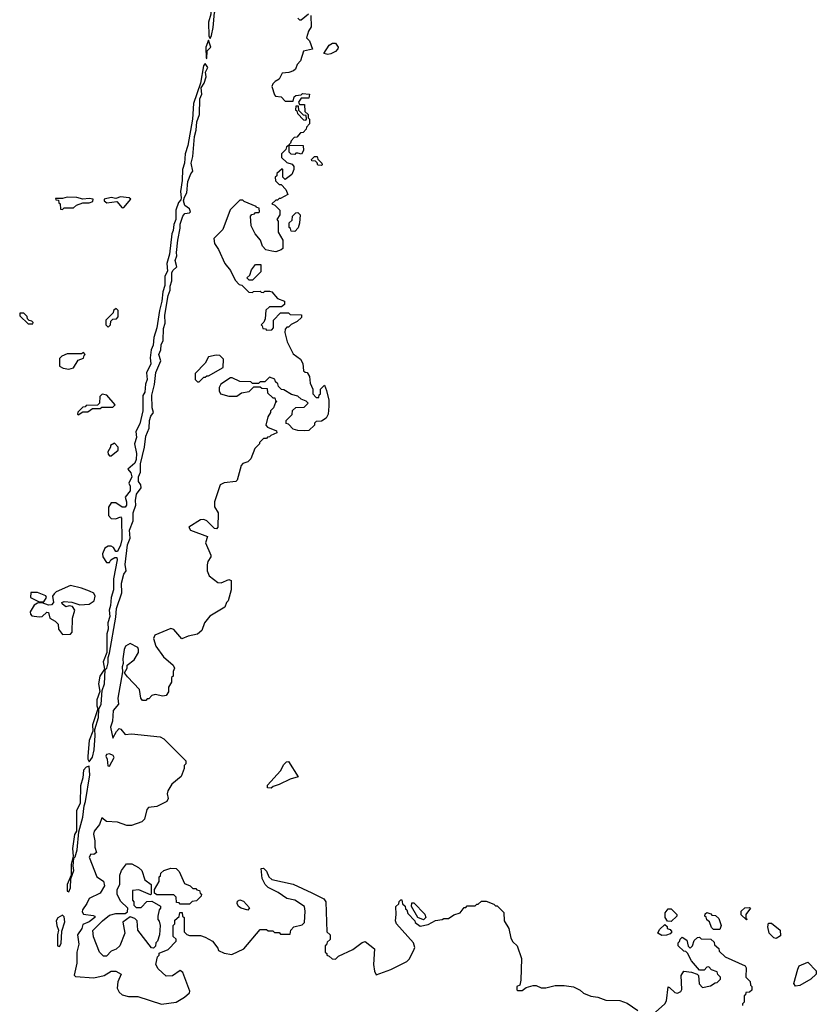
# Model space of a CAD drawing. Extents: x 2701205 to 2963787, y 496209 to 720276.
# Tile 94 of 154: x 2754102 to 2759180, y 703462 to 709740. Entities that reach past the tile are written whole.
import ezdxf

# ---------------------------------------------------------------- set-up
doc = ezdxf.new("R2010")
doc.units = 0

msp = doc.modelspace()

# ---------------------------------------------------------------- linework, layer by layer
at = {"layer": '0CON05XD'}
for points in [[(2755315, 709620), (2755325, 709640), (2755335, 709690), (2755343.8, 709785), (2755363.8, 709825), (2755350, 709880), (2755345, 709880), (2755320, 709825), (2755320, 709775), (2755306.2, 709725), (2755307.5, 709635), (2755315, 709620)], [(2755957, 709767), (2755960, 709695), (2755943, 709667), (2755930, 709625), (2755950, 709605), (2755967.5, 709552.5), (2755910, 709540), (2755891.7, 709478.3), (2755870, 709455), (2755860, 709425), (2755847, 709413), (2755817, 709403), (2755775, 709400), (2755755, 709360), (2755730, 709345), (2755715, 709330), (2755710, 709315), (2755725, 709260), (2755733, 709253), (2755768.3, 709248.3), (2755795, 709220), (2755845, 709220), (2755851.7, 709248.3), (2755863, 709257), (2755895, 709260), (2755905, 709270), (2755950, 709265), (2755945, 709240), (2755895, 709240), (2755880, 709215), (2755885, 709200), (2755918.3, 709198.3), (2755920, 709155), (2755940, 709135), (2755940, 709115), (2755950, 709105), (2755950, 709075), (2755930, 709055), (2755928.3, 709041.7), (2755908.3, 709021.7), (2755891.7, 709018.3), (2755868.3, 708991.7), (2755851.7, 708988.3), (2755831.7, 708968.3), (2755828.3, 708951.7), (2755820, 708945), (2755820, 708940), (2755908.3, 708938.3), (2755910, 708905), (2755898.3, 708881.7), (2755875, 708890), (2755861.7, 708888.3), (2755855, 708880), (2755831.7, 708881.7), (2755820, 708895), (2755820, 708940), (2755801.7, 708928.3), (2755798.3, 708911.7), (2755770, 708885), (2755771.7, 708861.7), (2755805, 708830), (2755838.3, 708818.3), (2755850, 708805), (2755850, 708785), (2755836.4, 708753.6), (2755795, 708720), (2755780, 708735), (2755780, 708785), (2755775, 708790), (2755741.7, 708758.3), (2755740, 708745), (2755730, 708735), (2755731.7, 708711.7), (2755755, 708690), (2755768.3, 708688.3), (2755798.3, 708658.3), (2755810, 708625), (2755765, 708600), (2755755, 708600), (2755745, 708590), (2755735, 708590), (2755710, 708565), (2755728.3, 708558.3), (2755760, 708525), (2755760, 708495), (2755740, 708465), (2755750, 708455), (2755750, 708385), (2755780, 708335), (2755778.3, 708281.7), (2755768.3, 708271.7), (2755735, 708260), (2755710, 708265), (2755671.7, 708271.7), (2755650, 708295), (2755637.5, 708335), (2755602.5, 708375), (2755577.5, 708425), (2755573, 708487), (2755581.7, 708498.3), (2755598.3, 708501.7), (2755605, 708510), (2755625, 708510), (2755630, 708515), (2755628.3, 708538.3), (2755611.7, 708541.7), (2755608.3, 708548.3), (2755531.7, 708581.7), (2755525, 708590), (2755505, 708590), (2755443, 708527), (2755397, 708403), (2755340, 708345), (2755343, 708313), (2755370, 708275), (2755410, 708185), (2755445, 708140), (2755475, 708080), (2755501.7, 708051.7), (2755518.3, 708048.3), (2755561.7, 708001.7), (2755585, 708000), (2755592.5, 708007.5), (2755635, 708010), (2755641.7, 708001.7), (2755655, 708000), (2755665, 708010), (2755695, 708010), (2755710, 708005), (2755745, 707962.5), (2755790, 707945), (2755790, 707925), (2755771.7, 707908.3), (2755695, 707910), (2755671.7, 707888.3), (2755667, 707833), (2755658.3, 707811.7), (2755640, 707795), (2755648.3, 707788.3), (2755651.7, 707771.7), (2755668.3, 707768.3), (2755675, 707760), (2755708.3, 707761.7), (2755720, 707775), (2755720, 707825), (2755765, 707870), (2755815, 707870), (2755825, 707860), (2755898.3, 707858.3), (2755898.3, 707841.7), (2755870, 707815), (2755833, 707797), (2755815, 707780), (2755805, 707780), (2755793, 707767), (2755792.5, 707745), (2755807.5, 707685), (2755845, 707610), (2755892.5, 707575), (2755907, 707547), (2755911.7, 707501.7), (2755921.7, 707491.7), (2755935, 707490), (2755950, 707465), (2755953, 707423), (2755970, 707385), (2755970, 707355), (2755991.7, 707331.7), (2756008.3, 707331.7), (2756011.7, 707348.3), (2756020, 707355), (2756020, 707385), (2756045, 707410), (2756057.5, 707375), (2756072.5, 707315), (2756072.5, 707275), (2756067.5, 707225), (2756055, 707200), (2756025, 707180), (2755991.7, 707178.3), (2755981.7, 707168.3), (2755980, 707155), (2755945, 707120), (2755915, 707117.5), (2755875, 707120), (2755845, 707130), (2755815, 707160), (2755800, 707165), (2755800, 707185), (2755838.3, 707221.7), (2755841.7, 707248.3), (2755861.7, 707268.3), (2755915, 707270), (2755940, 707295), (2755927, 707307), (2755895, 707320), (2755875, 707340), (2755835, 707350), (2755785, 707380), (2755771.7, 707381.7), (2755751.7, 707401.7), (2755748.3, 707418.3), (2755731.7, 707431.7), (2755728.3, 707448.3), (2755695, 707460), (2755665, 707430), (2755635, 707430), (2755625, 707420), (2755585, 707420), (2755575, 707430), (2755505, 707432.5), (2755457, 707457), (2755445, 707457.5), (2755383.6, 707416.4), (2755373.3, 707395), (2755373.6, 707373.6), (2755382.5, 707355), (2755435, 707340), (2755485, 707340), (2755515, 707360), (2755565, 707370), (2755595, 707400), (2755635, 707400), (2755645, 707390), (2755678.3, 707388.3), (2755681.7, 707361.7), (2755715, 707330), (2755728.3, 707328.3), (2755731.7, 707311.7), (2755740, 707305), (2755731.7, 707298.3), (2755720, 707265), (2755700, 707245), (2755700, 707235), (2755683, 707207), (2755670, 707155), (2755681.7, 707141.7), (2755738.3, 707118.3), (2755740, 707105), (2755701.7, 707088.3), (2755695, 707080), (2755681.7, 707078.3), (2755675, 707070), (2755655, 707070), (2755630, 707045), (2755630, 707035), (2755600, 707005), (2755575, 706940), (2755555, 706920), (2755525, 706910), (2755513, 706897), (2755487.5, 706805), (2755480, 706795), (2755405, 706787.5), (2755380, 706775), (2755342.5, 706665), (2755342.5, 706635), (2755366.7, 706595), (2755365.8, 706505), (2755355.8, 706494.2), (2755343.3, 706495), (2755294.4, 706544.4), (2755275, 706554.2), (2755255, 706552), (2755180, 706505), (2755190, 706485), (2755298.8, 706445), (2755285.6, 706405), (2755320, 706325), (2755320, 706315), (2755300, 706285), (2755297.5, 706265), (2755297.5, 706225), (2755310, 706195), (2755365, 706152.5), (2755385, 706150), (2755435, 706170), (2755450, 706165), (2755450, 706105), (2755430, 706035), (2755420, 706025), (2755410, 705995), (2755313.6, 705936.4), (2755280, 705895), (2755262.5, 705845), (2755235, 705822.5), (2755175, 705810), (2755135, 705793.3), (2755085, 705852.5), (2755065, 705857.5), (2754962.5, 705815), (2754953.8, 705795), (2754970, 705745), (2755018.3, 705678.3), (2755080, 705625), (2755087.5, 705605), (2755080, 705585), (2755080, 705555), (2755070, 705545), (2755070, 705515), (2755050, 705485), (2755050, 705455), (2755035, 705430), (2755015, 705427.5), (2754965, 705437.5), (2754945, 705430), (2754925, 705410), (2754915, 705410), (2754905, 705400), (2754885, 705400), (2754873, 705413), (2754865, 705470), (2754789.3, 705549.3), (2754770, 705575), (2754786.2, 705605), (2754786.7, 705625), (2754831.7, 705658.3), (2754858.8, 705705), (2754860, 705725), (2754855, 705737.5), (2754805, 705763.3), (2754776.2, 705745), (2754768.6, 705725), (2754759.2, 705665), (2754761.2, 705635), (2754754.1, 705614.1), (2754757.5, 705582.5), (2754728.1, 705415), (2754731.9, 705375), (2754698.2, 705335), (2754692.9, 705267.1), (2754681.2, 705228.8), (2754695, 705160), (2754718, 705202), (2754735, 705220), (2754745.9, 705215.9), (2754775, 705182.5), (2754815, 705186.7), (2754996.4, 705166.4), (2755020, 705155), (2755160, 705015), (2755160, 704995), (2755150, 704985), (2755150, 704965), (2755130, 704915), (2755072.5, 704865), (2755046.7, 704823.3), (2755042.5, 704805), (2755047.5, 704775), (2755040, 704755), (2754975, 704722.5), (2754923.6, 704716.4), (2754912.5, 704705), (2754897, 704643), (2754880, 704625), (2754815, 704602.5), (2754785, 704602.5), (2754725, 704623.3), (2754655, 704627.5), (2754625, 704650), (2754610.6, 704609.4), (2754576.9, 704565), (2754572.9, 704547.1), (2754581.2, 704505), (2754580, 704465), (2754590.5, 704429.5), (2754575, 704416.2), (2754555, 704419.2), (2754545, 704400), (2754592.5, 704275), (2754636.4, 704246.4), (2754641.7, 704218.3), (2754615, 704170), (2754543.6, 704136.4), (2754530, 704105), (2754501.9, 704065), (2754500.6, 704050.6), (2754507.5, 704037.5), (2754569.3, 704029.3), (2754580, 704025), (2754580, 704015), (2754545, 703987.5), (2754505, 703970), (2754498.8, 703945), (2754470.6, 703905), (2754478.8, 703845), (2754466, 703795), (2754465.8, 703724.2), (2754448.3, 703648.3), (2754458.3, 703638.3), (2754575, 703630), (2754640, 703645), (2754685, 703672.5), (2754715, 703672.5), (2754747.5, 703655), (2754727.5, 703605), (2754723.3, 703565), (2754735, 703540), (2754755, 703522.5), (2754795, 703512.5), (2754855, 703512.5), (2755005, 703463.3), (2755100, 703475), (2755152.7, 703507.3), (2755183.3, 703535), (2755186.7, 703545), (2755142.5, 703665), (2755125, 703677.5), (2755075, 703643.3), (2755035, 703641.2), (2754985, 703687.5), (2754970, 703715), (2754980, 703765), (2754990, 703775), (2754991.7, 703788.3), (2755048.3, 703811.7), (2755100, 703865), (2755098.3, 703878.3), (2755080, 703895), (2755080, 703965), (2755090, 703975), (2755091.7, 703998.3), (2755118.3, 704021.7), (2755121.7, 704048.3), (2755138.3, 704048.3), (2755140, 704025), (2755150, 704015), (2755150, 703925), (2755167, 703907), (2755185, 703900), (2755255, 703900), (2755285, 703890), (2755330, 703865), (2755365, 703820), (2755370, 703805), (2755405, 703787.5), (2755455, 703780), (2755530, 703815), (2755635, 703940), (2755675, 703940), (2755685, 703930), (2755715, 703930), (2755725, 703920), (2755755, 703920), (2755765, 703910), (2755825, 703910), (2755830, 703935), (2755850, 703955), (2755901.7, 703968.3), (2755917, 703983), (2755922.5, 704055), (2755917.5, 704085), (2755856.1, 704126.1), (2755805, 704137.5), (2755750, 704175), (2755685, 704207.5), (2755667.5, 704225), (2755647.5, 704265), (2755641.7, 704328.3), (2755655, 704330), (2755675, 704310), (2755690, 704275), (2755708.3, 704258.3), (2755845, 704227.5), (2755963, 704173)], [(2755875, 709750), (2755885, 709740), (2755895, 709740), (2755943, 709777)], [(2755295, 709492.5), (2755297.5, 709542.5), (2755320, 709565), (2755305, 709610), (2755287.5, 709565), (2755290, 709495), (2755295, 709492.5)], [(2756065, 709517.5), (2756040, 709525), (2756075, 709577.5), (2756095, 709590), (2756115, 709590), (2756132.5, 709565), (2756130, 709555), (2756115, 709537.5), (2756085, 709522.5), (2756065, 709517.5)], [(2754545, 705007.5), (2754565, 705037.5), (2754576.1, 705083.9), (2754583.3, 705175), (2754580, 705215), (2754605, 705290), (2754607, 705343), (2754620, 705375), (2754627, 705463), (2754643.3, 705505), (2754647.5, 705595), (2754656.2, 705605), (2754665, 705640), (2754665.8, 705674.2), (2754675, 705700), (2754715, 705930), (2754718.9, 705985), (2754752, 706085), (2754751.7, 706148.3), (2754766.2, 706203.8), (2754780, 706225), (2754774.4, 706265.6), (2754789.1, 706390.9), (2754806, 706435), (2754801.9, 706485), (2754824, 706545), (2754824.2, 706595.8), (2754841.2, 706645), (2754839.2, 706675), (2754845.8, 706714.2), (2754876.2, 706755), (2754873.3, 706773.3), (2754858.8, 706795), (2754860, 706825), (2754871.2, 706855), (2754872.7, 706907.3), (2754897.5, 707015), (2754906.7, 707085), (2754927.5, 707135), (2754928.6, 707185), (2754937.6, 707212.4), (2754954, 707235), (2754946.2, 707265), (2754944.4, 707345.6), (2754962, 707415), (2754970.4, 707489.6), (2755002, 707565), (2754989.5, 707605), (2755002, 707635), (2755002.7, 707667.3), (2755016.2, 707693.8), (2755018.6, 707771.4), (2755029.2, 707805), (2755027.3, 707855), (2755048.5, 707981.5), (2755060, 708015), (2755060, 708040), (2755072, 708075), (2755072, 708125), (2755078.3, 708141.7), (2755103.3, 708165), (2755092.5, 708205), (2755104, 708235), (2755100.6, 708255), (2755109.4, 708335), (2755125, 708410), (2755124.2, 708435.8), (2755142, 708488), (2755155, 708503.3), (2755185, 708508.8), (2755191.2, 708515), (2755185, 708533.8), (2755154.3, 708554.3), (2755146.9, 708585), (2755151.4, 708608.6), (2755168, 708635), (2755172.7, 708707.3), (2755192.1, 708757.9), (2755206, 708775), (2755193.8, 708826.2), (2755205, 708867.5), (2755216.2, 708995), (2755227.5, 709035), (2755231.8, 709088.2), (2755247.8, 709135), (2755250.8, 709235), (2755262, 709265), (2755258.8, 709305), (2755276.7, 709335), (2755290, 709375), (2755286.7, 709405), (2755300, 709435), (2755285, 709460), (2755273.6, 709446.4), (2755253.3, 709335), (2755208.8, 709205), (2755202.5, 709105), (2755173, 708937), (2755156, 708885), (2755151.4, 708825), (2755139.2, 708785), (2755137.5, 708715), (2755126.2, 708645), (2755132, 708605), (2755128.6, 708591.4), (2755113.3, 708575), (2755096.7, 708525), (2755096.7, 708465), (2755083.8, 708435), (2755080, 708395), (2755071.2, 708375), (2755056.7, 708245), (2755040, 708185), (2755043, 708137), (2755026.7, 708105), (2755026.7, 708045), (2755013.3, 708005), (2755008.8, 707945), (2754992.5, 707885), (2754976.7, 707775), (2754957, 707713), (2754952.5, 707665), (2754940, 707635), (2754933.3, 707585), (2754936.7, 707545), (2754910.7, 707489.3), (2754913.3, 707445), (2754903.6, 707416.4), (2754900, 707365), (2754886.7, 707343.3), (2754886.2, 707245), (2754867.3, 707162.7), (2754841.2, 707115), (2754846.2, 707075), (2754833.3, 707035), (2754846.7, 706975), (2754843.3, 706935), (2754835, 706912.5), (2754790, 706875), (2754810.7, 706850.7), (2754816.7, 706825), (2754797.5, 706785), (2754806.7, 706765), (2754806.7, 706735), (2754773.3, 706695), (2754782.5, 706665), (2754782.5, 706645), (2754775, 706632.5), (2754755, 706632.5), (2754715, 706660), (2754685, 706660), (2754668.3, 706631.7), (2754668.3, 706578.3), (2754685, 706560), (2754715, 706557.5), (2754745, 706570), (2754751.7, 706561.7), (2754753.3, 706425), (2754745, 706390), (2754725, 706350), (2754715, 706350), (2754700, 706375), (2754685, 706382.5), (2754665, 706382.5), (2754645, 706370), (2754630, 706335), (2754632.5, 706315), (2754655, 706280), (2754675, 706280), (2754683.6, 706296.4), (2754708.3, 706311.7), (2754720, 706310), (2754722.5, 706295), (2754698.8, 706175), (2754698.8, 706105), (2754683.9, 706056.1), (2754681.2, 706005), (2754672, 705975), (2754676, 705934), (2754663.3, 705895), (2754666.7, 705855), (2754656.2, 705825), (2754657.5, 705705), (2754633.8, 705645), (2754641.7, 705598.3), (2754613.3, 705555), (2754604, 705505), (2754613, 705457), (2754593, 705403), (2754593.3, 705365), (2754600, 705345), (2754566.7, 705245), (2754567, 705203), (2754544, 705145), (2754536, 705045), (2754536.7, 705025), (2754545, 705007.5)], [(2755925, 709100), (2755930, 709105), (2755928.3, 709128.3), (2755911.7, 709131.7), (2755881.7, 709161.7), (2755878.3, 709188.3), (2755861.7, 709188.3), (2755860, 709165), (2755868.3, 709158.3), (2755871.7, 709141.7), (2755911.7, 709101.7), (2755925, 709100)], [(2756025, 708810), (2756001.7, 708811.7), (2755998.3, 708828.3), (2755988.3, 708838.3), (2755965, 708840), (2755961.7, 708848.3), (2755981.7, 708868.3), (2755998.3, 708868.3), (2756001.7, 708851.7), (2756027.5, 708825), (2756030, 708815), (2756025, 708810)], [(2754375, 708530), (2754385, 708540), (2754445, 708540), (2754463, 708557), (2754505, 708572.5), (2754545, 708572.5), (2754568.3, 708581.7), (2754570, 708595), (2754545, 708600), (2754505, 708596.2), (2754465, 708605.8), (2754405, 708608.8), (2754375, 708600), (2754330, 708600), (2754331.7, 708591.7), (2754348.3, 708588.3), (2754351.7, 708571.7), (2754360, 708565), (2754361.7, 708531.7), (2754375, 708530)], [(2754755, 708540), (2754765, 708542.5), (2754810, 708595), (2754800, 708605), (2754745, 708610), (2754715, 708600), (2754685, 708605.8), (2754640, 708595), (2754640, 708585), (2754657, 708573), (2754721.7, 708581.7), (2754755, 708540)], [(2755855, 708390), (2755831.7, 708391.7), (2755828.3, 708408.3), (2755820, 708415), (2755820, 708445), (2755838.3, 708461.7), (2755841.7, 708488.3), (2755861.7, 708508.3), (2755875, 708510), (2755890, 708495), (2755886.4, 708443.6), (2755877, 708413), (2755855, 708390)], [(2755585, 708080), (2755565, 708080), (2755550, 708095), (2755568.3, 708111.7), (2755580, 708145), (2755605, 708180), (2755638.3, 708178.3), (2755638.3, 708131.7), (2755585, 708080)], [(2754185, 707800), (2754188.3, 707808.3), (2754178.3, 707818.3), (2754161.7, 707821.7), (2754151.7, 707831.7), (2754148.3, 707848.3), (2754128.3, 707868.3), (2754101.7, 707868.3), (2754101.7, 707851.7), (2754155, 707800), (2754185, 707800)], [(2754665, 707780), (2754680, 707795), (2754681.7, 707818.3), (2754695, 707830), (2754718.3, 707831.7), (2754730, 707845), (2754730, 707885), (2754717.5, 707897.5), (2754700, 707885), (2754698.3, 707871.7), (2754650, 707825), (2754650, 707795), (2754665, 707780)], [(2754415, 707512.5), (2754445, 707520), (2754475, 707570), (2754508.3, 707581.7), (2754511.7, 707598.3), (2754520, 707605), (2754508.3, 707618.3), (2754495, 707610), (2754405, 707610), (2754370, 707595), (2754355, 707580), (2754355, 707530), (2754378.3, 707518.3), (2754415, 707512.5)], [(2755245, 707430), (2755275, 707460), (2755285, 707460), (2755295, 707470), (2755305, 707470), (2755398.3, 707521.7), (2755400, 707575), (2755378.3, 707598.3), (2755355, 707600), (2755305, 707590), (2755285, 707550), (2755220, 707485), (2755220, 707445), (2755235, 707430), (2755245, 707430)], [(2754475, 707220), (2754505, 707240), (2754535, 707240), (2754565, 707260), (2754615, 707260), (2754625, 707270), (2754695, 707270), (2754710, 707285), (2754657.5, 707345), (2754628.3, 707351.7), (2754613, 707337), (2754610, 707295), (2754598.3, 707281.7), (2754525, 707280), (2754518.3, 707271.7), (2754505, 707270), (2754471.7, 707238.3), (2754470, 707225), (2754475, 707220)], [(2754685, 706960), (2754730, 706995), (2754730, 707015), (2754705, 707040), (2754680, 707025), (2754680, 707015), (2754662.5, 706985), (2754665, 706970), (2754675, 706960), (2754685, 706960)], [(2754375, 705820), (2754425, 705822.5), (2754436.7, 705835), (2754437.5, 705925), (2754453.3, 705975), (2754438.3, 705998.3), (2754416.4, 706003.6), (2754395, 705996.7), (2754373.3, 706015), (2754370, 706025), (2754385, 706030), (2754435, 706027.1), (2754485, 706009.2), (2754545, 706013.3), (2754576.7, 706035), (2754583.3, 706063.3), (2754575, 706082.5), (2754545.9, 706095.9), (2754495, 706116.2), (2754425, 706133.3), (2754335, 706092.5), (2754320.5, 706079.5), (2754310, 706065), (2754317.5, 706025), (2754305, 706010), (2754285, 706006.7), (2754245, 706022.5), (2754215, 706020), (2754192.9, 706007.1), (2754168, 705965), (2754170.5, 705950.5), (2754180, 705940), (2754225, 705932.5), (2754245.7, 705934.3), (2754275, 705962.5), (2754285, 705960), (2754294.2, 705924.2), (2754327.5, 705905), (2754347.5, 705885), (2754350, 705855), (2754375, 705820)], [(2754255, 706027.5), (2754273.3, 706055), (2754267.3, 706067.3), (2754215, 706088.8), (2754171.7, 706088.3), (2754170, 706055), (2754225, 706027.5), (2754255, 706027.5)], [(2754675, 704980), (2754703.3, 705035), (2754697.7, 705047.7), (2754675, 705060), (2754654.2, 705055.8), (2754651.2, 705045), (2754660, 705025), (2754663.6, 704983.6), (2754675, 704980)], [(2754415, 704180), (2754426.2, 704205), (2754428.3, 704261.7), (2754446.2, 704315), (2754442.5, 704345), (2754447, 704393), (2754455, 704402.5), (2754467.7, 704447.7), (2754478.8, 704561.2), (2754504.3, 704655.7), (2754511.9, 704728.1), (2754520.8, 704755), (2754548, 704925), (2754545, 704980), (2754525, 704973.8), (2754508.8, 704955), (2754503.8, 704905), (2754488.6, 704855), (2754488, 704745), (2754464.4, 704695), (2754463.6, 704566.4), (2754452, 704545), (2754438.8, 704455), (2754443, 704407), (2754430, 704355), (2754430, 704285), (2754404.1, 704225.9), (2754403.6, 704183.6), (2754415, 704180)], [(2755705, 704840), (2755681.7, 704841.7), (2755681.7, 704858.3), (2755765, 704950), (2755785, 704990), (2755801.7, 705008.3), (2755815, 705010), (2755877, 704913), (2755825, 704897.5), (2755755, 704862.5), (2755718.3, 704851.7), (2755705, 704840)], [(2754655, 703770), (2754635, 703770), (2754610, 703795), (2754573, 703893), (2754568.3, 703931.7), (2754630, 703995), (2754675, 704030), (2754715, 704040), (2754775, 704040), (2754788.3, 704051.7), (2754790, 704075), (2754745, 704120), (2754722.5, 704165), (2754722.5, 704195), (2754740, 704225), (2754740, 704285), (2754750, 704315), (2754783, 704357), (2754817, 704357), (2754860, 704335), (2754880, 704315), (2754900, 704255), (2754940, 704225), (2754940, 704165), (2754935, 704160), (2754861.7, 704191.7), (2754821.7, 704188.3), (2754820, 704125), (2754830, 704115), (2754830, 704095), (2754845, 704080), (2754875, 704080), (2754911.7, 704118.3), (2754945, 704120), (2754998.3, 704088.3), (2755000, 704075), (2754990, 704065), (2754982.5, 704025), (2754983, 704003), (2754991.7, 703991.7), (2754997.5, 703965), (2754992.5, 703905), (2754980, 703865), (2754970, 703855), (2754968.3, 703831.7), (2754955, 703820), (2754941.7, 703821.7), (2754853.9, 703933.9), (2754850, 703995), (2754835, 704010), (2754805, 704020), (2754760, 703985), (2754772.5, 703915), (2754740, 703835), (2754717, 703813), (2754685, 703800), (2754655, 703770)], [(2755185, 704100), (2755125, 704100), (2755118.3, 704108.3), (2755101.7, 704111.7), (2755100, 704145), (2755085, 704160), (2754975, 704160), (2754961.7, 704171.7), (2754960, 704195), (2754990, 704245), (2754990, 704275), (2754998.3, 704281.7), (2755001.7, 704298.3), (2755020, 704315), (2755065, 704330), (2755098.3, 704328.3), (2755118.3, 704308.3), (2755151.7, 704231.7), (2755188.3, 704218.3), (2755205, 704200), (2755225, 704200), (2755231.7, 704191.7), (2755248.3, 704188.3), (2755251.7, 704171.7), (2755260, 704165), (2755258.3, 704151.7), (2755228.3, 704121.7), (2755201.7, 704118.3), (2755185, 704100)], [(2755963, 704173), (2756040, 704135), (2756052.5, 704115), (2756060, 703925), (2756080, 703905), (2756080, 703875), (2756061.7, 703858.3), (2756058.3, 703841.7), (2756050, 703835), (2756050, 703795), (2756060, 703785), (2756060, 703775), (2756075, 703770), (2756093, 703753), (2756115, 703750), (2756135, 703770), (2756225, 703812.5), (2756283.9, 703856.1), (2756305, 703862.5), (2756362.5, 703815), (2756357.5, 703715), (2756363, 703673), (2756375, 703650), (2756467, 703683), (2756570, 703735), (2756587, 703753), (2756617, 703813), (2756620, 703825), (2756612.5, 703855), (2756503.3, 703975), (2756496.7, 703995), (2756502.5, 704035), (2756500, 704085), (2756518.3, 704101.7), (2756521.7, 704118.3), (2756531.7, 704128.3), (2756538.3, 704128.3), (2756541.7, 704101.7), (2756558.3, 704088.3), (2756561.7, 704071.7), (2756570, 704065), (2756575, 704040), (2756620, 703995), (2756623.6, 703983.6), (2756655, 703960), (2756705, 703970), (2756753, 703997), (2756795, 704002.5), (2756805, 704010), (2756835, 704010), (2756868.3, 704031.7), (2756910, 704045), (2756935, 704080), (2756945, 704080), (2756955, 704090), (2757005, 704090), (2757015, 704100), (2757025, 704100), (2757045, 704120), (2757075, 704120), (2757125, 704100), (2757135, 704090), (2757145, 704090), (2757187, 704047), (2757190, 703995), (2757220, 703945), (2757233, 703883), (2757245, 703860), (2757272.5, 703835), (2757300, 703755), (2757296.7, 703615), (2757290, 703585), (2757270, 703575), (2757270, 703555), (2757275, 703550), (2757305, 703550), (2757330.7, 703569.3), (2757375, 703582.5), (2757395, 703582.5), (2757425, 703567.5), (2757455, 703567.5), (2757515, 703582.5), (2757573, 703583), (2757633, 703573), (2757675, 703552.5), (2757695, 703532.5), (2757743, 703513), (2757787, 703507), (2757838.3, 703488.3), (2757927, 703487), (2757975, 703470), (2758043, 703423)], [(2755555, 704062.5), (2755514.1, 704074.1), (2755497.5, 704085), (2755487.5, 704105), (2755490.7, 704119.3), (2755505, 704127.5), (2755529.3, 704119.3), (2755567, 704077), (2755555, 704062.5)], [(2756675, 704000), (2756640, 704015), (2756600, 704085), (2756601.7, 704108.3), (2756615, 704110), (2756685, 704037.5), (2756690, 704015), (2756675, 704000)], [(2758735, 704000), (2758701.7, 704031.7), (2758700, 704055), (2758725, 704077.5), (2758755, 704080), (2758760, 704075), (2758730, 704035), (2758730, 704010), (2758740, 704005), (2758735, 704000)], [(2754355, 703830), (2754365, 703850), (2754370.7, 703929.3), (2754388.6, 703988.6), (2754385, 704020), (2754375, 704030), (2754345, 704014), (2754334.4, 703995), (2754337.8, 703965), (2754350, 703935), (2754341.9, 703905), (2754343.3, 703835), (2754355, 703830)], [(2758255, 703990), (2758231.7, 703991.7), (2758217.5, 704015), (2758217.5, 704045), (2758235, 704070), (2758255, 704070), (2758290, 704035), (2758290, 704025), (2758255, 703990)], [(2758565, 703940), (2758525, 703940), (2758511.7, 703951.7), (2758498.3, 703988.3), (2758481.7, 704001.7), (2758478.3, 704018.3), (2758470, 704025), (2758471.7, 704038.3), (2758481.7, 704048.3), (2758508.3, 704038.3), (2758515, 704030), (2758538.3, 704028.3), (2758558.3, 704008.3), (2758572.5, 703965), (2758565, 703940)], [(2758195, 703900), (2758170, 703915), (2758180.7, 703939.3), (2758215, 703970), (2758228.3, 703958.3), (2758230, 703945), (2758248.3, 703938.3), (2758260, 703925), (2758248.3, 703911.7), (2758225, 703902.5), (2758195, 703900)], [(2758925, 703882.5), (2758910, 703885), (2758880, 703915), (2758870, 703955), (2758875, 703980), (2758895, 703980), (2758950, 703935), (2758951.7, 703898.3), (2758925, 703882.5)], [(2758155, 703412.5), (2758213.9, 703466.1), (2758225.9, 703484.1), (2758235, 703572.5), (2758245, 703570), (2758277.7, 703537.7), (2758295, 703533.3), (2758316.9, 703543.1), (2758322.7, 703557.3), (2758319.2, 703645), (2758335, 703672.5), (2758385, 703667.5), (2758420, 703655), (2758430, 703645), (2758432.5, 703592.5), (2758455, 703570), (2758505, 703580), (2758535, 703600), (2758548.3, 703601.7), (2758568.3, 703621.7), (2758570, 703635), (2758551.7, 703651.7), (2758548.3, 703668.3), (2758511.7, 703681.7), (2758495, 703700), (2758481.7, 703698.3), (2758465, 703680), (2758435, 703680), (2758385, 703740), (2758358.3, 703788.3), (2758348.3, 703798.3), (2758335, 703800), (2758300, 703835), (2758300, 703855), (2758308.3, 703861.7), (2758311.7, 703878.3), (2758325, 703890), (2758355, 703870), (2758363, 703833), (2758375, 703820), (2758390, 703835), (2758401.7, 703868.3), (2758421.7, 703888.3), (2758435, 703890), (2758445, 703880), (2758508.3, 703878.3), (2758528.3, 703858.3), (2758531.7, 703841.7), (2758558.3, 703818.3), (2758561.7, 703801.7), (2758600, 703765), (2758727, 703707), (2758732.5, 703695), (2758730, 703635), (2758758.3, 703608.3), (2758760, 703585), (2758770, 703575), (2758768.3, 703551.7), (2758755, 703540), (2758731.7, 703538.3), (2758728.3, 703521.7), (2758720, 703515), (2758720, 703475), (2758710, 703465), (2758710, 703455)], [(2759048.3, 703578.3), (2759037.5, 703595), (2759063, 703687), (2759071.7, 703708.3), (2759125, 703730), (2759180, 703675), (2759180, 703655), (2759145, 703622.5), (2759075, 703582.5), (2759048.3, 703578.3)]]:
    msp.add_lwpolyline(points, dxfattribs=at)

doc.saveas('drawing.dxf')
